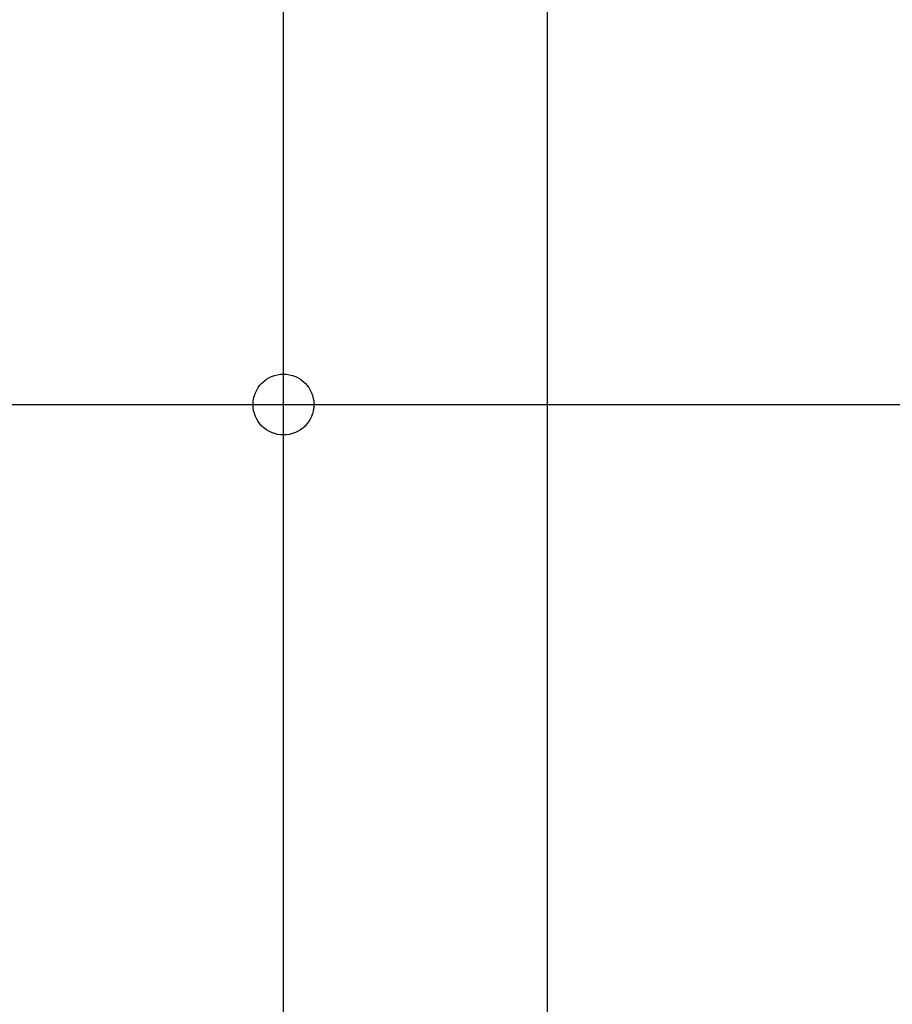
# Model space of a CAD drawing. Header units: millimetres. Extents: x 0 to 1725, y 0 to 1361.
# Tile 25 of 39: x 911 to 965, y 1123 to 1184. Entities that reach past the tile are written whole.
import ezdxf

# ---------------------------------------------------------------- set-up
doc = ezdxf.new("R2010")
doc.units = ezdxf.units.MM
doc.linetypes.add('SLD-Solid', pattern=[0])
doc.layers.add('SLD-0', color=179, linetype='SLD-Solid')
doc.styles.add('SLDTEXTSTYLE0', font='ARIAL.TTF', dxfattribs={"width": 0.948})
doc.dimstyles.new('SLDDIMSTYLE1', dxfattribs={"dimtxt": 7.408333, "dimasz": 2.116667, "dimexe": 0, "dimexo": 0.0625, "dimgap": 1.852083, "dimtad": 0, "dimtih": 1, "dimtoh": 1, "dimrnd": 1e-09, "dimzin": 12, "dimdsep": 46, "dimtxsty": 'SLDTEXTSTYLE0', "dimblk1": 'NONE', "dimblk2": 'NONE', "dimsah": 1, "dimcen": 0.09, "dimsd2": 1, "dimadec": 0, "dimazin": 3, "dimtfac": 1, "dimtdec": 0, "dimtofl": 0, "dimtmove": 0, "dimatfit": 3, "dimldrblk": 'NONE', "dimfxl": 1, "dimfrac": 2, "dimtolj": 1, "dimtzin": 12, "dimarcsym": 0})
doc.dimstyles.new('SLDDIMSTYLE2', dxfattribs={"dimtxt": 7.408333, "dimasz": 2.116667, "dimexe": 0, "dimexo": 0.0625, "dimgap": 1.852083, "dimtad": 0, "dimtih": 1, "dimtoh": 1, "dimrnd": 1e-09, "dimzin": 4, "dimdsep": 46, "dimtxsty": 'SLDTEXTSTYLE0', "dimblk1": 'NONE', "dimblk2": 'NONE', "dimsah": 1, "dimcen": 0.09, "dimsd2": 1, "dimadec": 0, "dimazin": 1, "dimtfac": 1, "dimtdec": 0, "dimtofl": 0, "dimtmove": 0, "dimatfit": 3, "dimldrblk": 'NONE', "dimfxl": 1, "dimfrac": 2, "dimtolj": 1, "dimtzin": 12, "dimarcsym": 0})

# ---------------------------------------------------------------- blocks, each defined once
blk = doc.blocks.new('_D_23')
at = {"layer": 'SLD-0', "color": 7}
for p, q in [((922.674, 1345.91), (932.057, 1345.91)), ((922.674, 1345.91), (922.674, 1344.264)), ((932.057, 1345.91), (932.057, 1344.264)), ((922.674, 1306.952), (922.674, 1308.597)), ((932.057, 1306.952), (932.057, 1308.597)), ((922.674, 1306.952), (932.057, 1306.952)), ((927.365, 1006.236), (927.365, 1260.916))]:
    blk.add_line(p, q, dxfattribs=at)
at = {"layer": 'SLD-0', "color": 7, "char_height": 7.4083, "attachment_point": 1, "rotation": 90, "style": 'SLDTEXTSTYLE0'}
for s, insert in [('0.650in', (923.335, 1310.243)), ('16.51mm', (923.335, 1262.504))]:
    blk.add_mtext(s, dxfattribs=dict(at, insert=insert))
blk = doc.blocks.new('_None')
blk = doc.blocks.new('_D_31')
at = {"layer": 'SLD-0', "color": 7}
for p, q in [((1032.962, 1164.867), (1032.962, 1155.485)), ((1032.962, 1164.867), (1034.608, 1164.867)), ((1071.92, 1164.867), (1070.275, 1164.867)), ((1071.92, 1164.867), (1071.92, 1155.485)), ((646.425, 1160.176), (981.444, 1160.176)), ((1032.962, 1155.485), (1034.608, 1155.485)), ((1071.92, 1155.485), (1070.275, 1155.485))]:
    blk.add_line(p, q, dxfattribs=at)
at = {"layer": 'SLD-0', "color": 7, "char_height": 7.4083, "attachment_point": 1, "style": 'SLDTEXTSTYLE0'}
for s, insert in [('6.500in', (1036.254, 1164.207)), ('165.10mm', (983.032, 1164.207))]:
    blk.add_mtext(s, dxfattribs=dict(at, insert=insert))

msp = doc.modelspace()

# ---------------------------------------------------------------- linework, layer by layer
at = {"layer": 'SLD-0', "color": 7, "linetype": 'SLD-Solid'}
msp.add_line((943.875, 995.076), (943.875, 1238.916), dxfattribs=at)
at = {"layer": 'SLD-0', "color": 7, "linetype": 'SLD-Solid', "lineweight": 25}
msp.add_line((943.875, 995.076), (943.875, 1238.916), dxfattribs=at)
msp.add_circle((927.365, 1160.176), 1.905, dxfattribs=at)

# ---------------------------------------------------------------- dimensions: what is measured, and where the dimension line sits
at = {"layer": 'SLD-0', "color": 7}
for feature_location, offset, dtype, origin, dimstyle, picture, middle in [((927.365469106, 1005.236070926), (0, 300.616055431), 1, (927.365469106, 1005.236070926), 'SLDDIMSTYLE1', '_D_23', (927.365469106, 1332.15685564)), ((645.425469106, 1160.176070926), (383.696139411, 0), 0, (645.425469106, 1160.176070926), 'SLDDIMSTYLE2', '_D_31', (1058.255908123, 1160.176070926))]:
    dim = msp.add_ordinate_dim(feature_location=feature_location, offset=offset, dtype=dtype, origin=origin, text='<>mm', dimstyle=dimstyle, dxfattribs=at)
    dim.commit()
    dim.dimension.update_dxf_attribs({"geometry": picture, "text_midpoint": middle})

doc.saveas('drawing.dxf')
